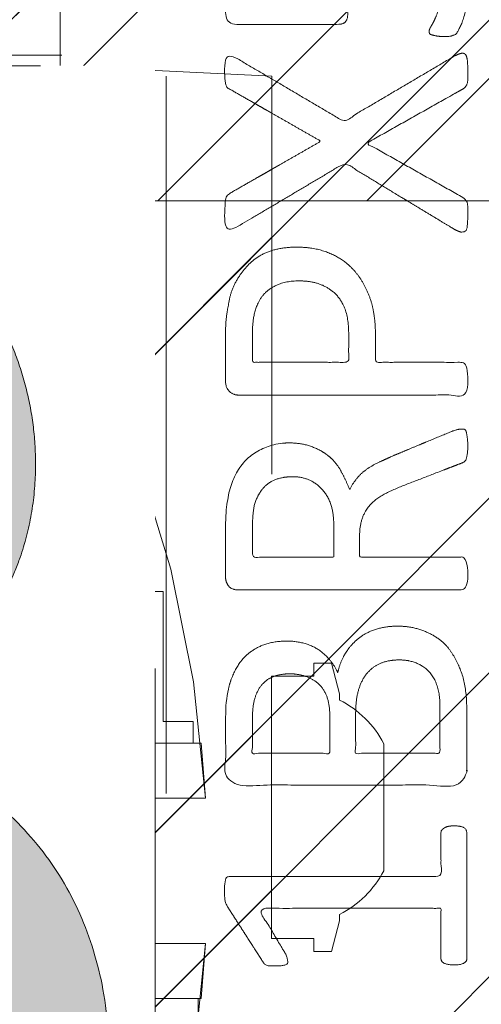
# Model space of a CAD drawing. Header units: inches. Extents: x -462 to -288, y -230 to 11.
# Tile 18 of 58: x -397.102 to -396.244, y 4.161 to 5.991. Entities that reach past the tile are written whole.
import ezdxf

# ---------------------------------------------------------------- set-up
doc = ezdxf.new("R2010")
doc.units = ezdxf.units.IN
doc.header["$LTSCALE"] = 32
doc.header["$MEASUREMENT"] = 0
doc.linetypes.add('Dash Style-1', pattern=[0.083328, 0.041656, -0.041672])
for name, color, linetype, lineweight in [('Black', 7, 'Continuous', 18), ('DashLine', 7, 'Dash Style-1', 13), ('DashLineFill', 7, 'Dash Style-1', 13), ('Drawing', 7, 'Continuous', 18), ('Metal-DeskStructure', 7, 'Continuous', 13), ('None', 7, 'Continuous', 18), ('SolidLine', 7, 'Continuous', 15), ('Wood_1-H', 7, 'Continuous', 13)]:
    doc.layers.add(name, color=color, linetype=linetype, lineweight=lineweight)
doc.layers.add('Electrical', color=1, linetype='Dash Style-1', lineweight=15, true_color=0xff0000)
doc.layers.add('Metal_Black', color=7, linetype='Continuous', lineweight=13, true_color=0x4c4c4c)
pattern_1 = [(45, (0, 0), (-1.61301565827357, 1.935715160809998), []), (45, (-1.0608, 1.0608), (-0.4723460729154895, 0.4167612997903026), [])]

# ---------------------------------------------------------------- blocks, each defined once
blk = doc.blocks.new('Group-16')
at = {"layer": 'Electrical', "linetype": 'Continuous', "lineweight": 5, "true_color": 0xdd0000}
h = blk.add_hatch(dxfattribs=at)
h.set_pattern_fill('ElectricalHatch', color=12, style=0, pattern_type=2)
h.set_pattern_definition([(45, (0, 0), (-0.3333333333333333, -0.7222222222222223), [])])
edge = h.paths.add_edge_path()
edge.add_arc((12.76771653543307, -16.00935039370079), 0.3125, 180, 270)
edge.add_line((12.76771653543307, -16.32185039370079), (131.2716535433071, -16.32185039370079))
edge.add_arc((131.2716535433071, -16.00935039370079), 0.3125, 270, 360)
edge.add_arc((131.2716535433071, -16.00935039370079), 0.3125, 0, 90)
edge.add_line((131.2716535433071, -15.69685039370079), (12.76771653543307, -15.69685039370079))
edge.add_arc((12.76771653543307, -16.00935039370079), 0.3125, 90, 180)
at = {"layer": 'Electrical', "flags": 128}
blk.add_lwpolyline([(12.45521653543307, -16.00935039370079, 0.414213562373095), (12.76771653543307, -16.32185039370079), (131.2716535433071, -16.32185039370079, 0.414213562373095), (131.5841535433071, -16.00935039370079, 0.414213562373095), (131.2716535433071, -15.69685039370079), (12.76771653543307, -15.69685039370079, 0.414213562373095)], format="xyb", close=True, dxfattribs=at)
blk = doc.blocks.new('Group-17')
at = {"layer": 'None'}
blk.add_blockref('Group-16', (0, 0), dxfattribs=at)
blk = doc.blocks.new('Group-18')
at = {"layer": 'None'}
blk.add_blockref('Group-17', (0, 0), dxfattribs=at)
blk = doc.blocks.new('SL Overhead (2D)')
at = {"layer": 'None'}
blk.add_blockref('Group-18', (0, 0), dxfattribs=at)
at = {"layer": 'Drawing', "color": 0, "flags": 1}
for tag in ['Tag', 'Catalog', 'Option1', 'Option2', 'Option3', 'Option4', 'Option5', 'Option6', 'Option7', 'Option8', 'Option9', 'Option10', 'Option11', 'Option12', 'Custom', 'FinishGroup', 'Discount', 'Item2', 'Item3', 'Item6', 'Item9', 'Item10', 'Item12', 'Item13', 'Item16', 'Item19', 'Item20', 'Item21', 'Item22', 'Item23', 'Item24', 'Item25', 'Item8', 'Item18', 'Item1', 'Item4', 'Item5', 'Item7', 'Item11', 'Item14', 'Item15', 'Item17']:
    blk.add_attdef(tag, (-60.52275906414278, -147.0264635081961), '', height=0.007086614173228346, dxfattribs=at)
blk = doc.blocks.new('Group-26')
at = {"layer": 'Metal_Black', "color": 7}
for points, knots in [([(2.541677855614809, 1.832778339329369), (2.576740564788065, 1.832778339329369), (2.633951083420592, 1.808786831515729), (2.672706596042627, 1.764494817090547), (2.693005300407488, 1.703595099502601), (2.693005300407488, 1.644539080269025), (2.685625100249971, 1.60763087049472), (2.678243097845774, 1.578102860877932), (2.669015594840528, 1.559647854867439), (2.66532459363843, 1.554111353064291), (2.659788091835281, 1.552265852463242), (2.654251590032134, 1.550420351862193), (2.644562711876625, 1.550420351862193), (2.633951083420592, 1.550420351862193), (2.624723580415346, 1.552265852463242), (2.617341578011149, 1.554111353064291), (2.615496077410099, 1.55780235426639), (2.615496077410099, 1.563338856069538), (2.624723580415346, 1.578102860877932), (2.633951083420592, 1.602094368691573), (2.643178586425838, 1.639002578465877), (2.643178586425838, 1.686985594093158), (2.632105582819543, 1.725741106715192), (2.608114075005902, 1.753421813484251), (2.573049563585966, 1.770031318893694), (2.525068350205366, 1.770031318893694), (2.493694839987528, 1.75711281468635), (2.471548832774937, 1.729432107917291), (2.460475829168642, 1.685140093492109), (2.460475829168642, 1.635311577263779), (2.46416683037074, 1.603939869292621), (2.46416683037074, 1.58179386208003), (2.454939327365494, 1.572566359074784), (2.351593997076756, 1.572566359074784), (2.248246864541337, 1.572566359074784), (2.237173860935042, 1.58363936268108), (2.237173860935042, 1.69344484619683), (2.237173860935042, 1.795868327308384), (2.24086486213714, 1.799559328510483), (2.246401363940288, 1.803250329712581), (2.257474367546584, 1.80509583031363), (2.275929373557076, 1.80509583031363), (2.288847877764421, 1.797713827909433), (2.288847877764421, 1.708208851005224), (2.288847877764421, 1.624240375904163), (2.35251674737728, 1.624240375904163), (2.41618561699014, 1.624240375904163), (2.414340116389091, 1.637157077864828), (2.412494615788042, 1.662994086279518), (2.412494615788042, 1.718359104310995), (2.430949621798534, 1.775567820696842), (2.46416683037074, 1.812477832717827), (2.51214984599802, 1.832778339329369), (2.541677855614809, 1.832778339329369)], [0, 0, 0, 0.01624772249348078, 0.03249544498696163, 0.04874316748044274, 0.06499088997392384, 0.0747395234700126, 0.08448815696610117, 0.09423679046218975, 0.1039854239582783, 0.1137340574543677, 0.1234826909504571, 0.1332313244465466, 0.1439548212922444, 0.1556531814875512, 0.1673515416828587, 0.179049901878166, 0.1907482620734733, 0.2141449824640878, 0.2375417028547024, 0.2609384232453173, 0.2843351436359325, 0.3043894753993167, 0.3244438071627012, 0.3444981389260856, 0.3645524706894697, 0.3817430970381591, 0.3989337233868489, 0.4161243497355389, 0.4333149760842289, 0.4451335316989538, 0.4569520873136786, 0.4653939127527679, 0.4738357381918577, 0.5329361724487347, 0.5413791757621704, 0.5498221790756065, 0.6251042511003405, 0.6279185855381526, 0.6307329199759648, 0.6335472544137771, 0.6363615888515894, 0.6429283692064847, 0.6494951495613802, 0.7490891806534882, 0.7490891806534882, 0.8246060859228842, 0.8246060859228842, 0.8400820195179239, 0.8555579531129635, 0.8916684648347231, 0.9277789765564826, 0.9638894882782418, 1, 1, 1]), ([(2.66347909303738, 1.514432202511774), (2.670861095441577, 1.518123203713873), (2.680088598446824, 1.519968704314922), (2.685625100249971, 1.514432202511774), (2.68746879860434, 1.49966819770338), (2.68746879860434, 1.479829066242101), (2.68746879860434, 1.464603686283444), (2.683779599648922, 1.457221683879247), (2.680088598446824, 1.453530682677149), (2.676397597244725, 1.451685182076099), (2.587814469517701, 1.40185756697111), (2.499231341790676, 1.35202995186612), (2.587814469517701, 1.30220233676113), (2.676397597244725, 1.25237472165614), (2.680088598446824, 1.25052922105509), (2.683779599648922, 1.244992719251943), (2.68746879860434, 1.239456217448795), (2.68746879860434, 1.224230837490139), (2.68746879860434, 1.204391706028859), (2.684702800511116, 1.185013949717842), (2.670861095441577, 1.187782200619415), (2.66347909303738, 1.191473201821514), (2.561054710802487, 1.253296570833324), (2.458630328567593, 1.315119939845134), (2.358975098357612, 1.256064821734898), (2.259319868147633, 1.197009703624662), (2.251937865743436, 1.193318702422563), (2.238096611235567, 1.190550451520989), (2.235328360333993, 1.209928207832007), (2.235328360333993, 1.233919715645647), (2.237173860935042, 1.246838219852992), (2.239019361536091, 1.254220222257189), (2.244555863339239, 1.257911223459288), (2.246401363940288, 1.259756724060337), (2.330370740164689, 1.307738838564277), (2.414340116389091, 1.355720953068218), (2.330370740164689, 1.403703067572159), (2.246401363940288, 1.451685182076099), (2.244555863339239, 1.453530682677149), (2.239019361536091, 1.455376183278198), (2.237173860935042, 1.462758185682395), (2.235328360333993, 1.473831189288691), (2.235328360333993, 1.495977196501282), (2.238096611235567, 1.515354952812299), (2.251937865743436, 1.512586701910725), (2.259319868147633, 1.508895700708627), (2.358052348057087, 1.450763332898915), (2.456784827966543, 1.392630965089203), (2.560131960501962, 1.453531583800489), (2.66347909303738, 1.514432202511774)], [0, 0, 0, 0.005796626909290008, 0.01159325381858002, 0.01738988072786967, 0.02318650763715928, 0.02777550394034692, 0.03115686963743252, 0.03453823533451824, 0.03791960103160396, 0.03791960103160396, 0.1211990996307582, 0.1211990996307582, 0.2044785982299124, 0.2044785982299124, 0.2078599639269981, 0.2112413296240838, 0.2146226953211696, 0.2192116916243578, 0.2250083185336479, 0.2366015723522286, 0.2423981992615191, 0.2423981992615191, 0.3264234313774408, 0.3264234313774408, 0.407781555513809, 0.407781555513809, 0.4135781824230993, 0.42517143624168, 0.4309680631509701, 0.4359366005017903, 0.4409051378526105, 0.4458736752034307, 0.450842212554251, 0.450842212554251, 0.6349525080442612, 0.6349525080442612, 0.8190628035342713, 0.8190628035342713, 0.8240313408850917, 0.8289998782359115, 0.8339684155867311, 0.8389369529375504, 0.8439054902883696, 0.8538425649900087, 0.8588111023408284, 0.8588111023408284, 0.9277858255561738, 0.9277858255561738, 1, 1, 1]), ([(2.368202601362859, 1.158958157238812), (2.403267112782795, 1.158958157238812), (2.456784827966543, 1.136812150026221), (2.493694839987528, 1.096211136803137), (2.51584084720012, 1.037156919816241), (2.51584084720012, 0.9697961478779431), (2.51584084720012, 0.9448818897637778), (2.596119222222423, 0.9448818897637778), (2.680088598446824, 0.9448818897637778), (2.683779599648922, 0.9411926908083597), (2.685625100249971, 0.9338106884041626), (2.68746879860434, 0.9227376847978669), (2.68746879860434, 0.9061281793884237), (2.685625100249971, 0.8950551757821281), (2.683779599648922, 0.887673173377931), (2.680088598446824, 0.8839821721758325), (2.469704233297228, 0.8839821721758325), (2.250092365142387, 0.8839821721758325), (2.237173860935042, 0.8987461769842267), (2.237173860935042, 0.955955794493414), (2.237173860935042, 1.018701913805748), (2.24086486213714, 1.044538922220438), (2.248246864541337, 1.081447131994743), (2.270392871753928, 1.118357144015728), (2.301766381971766, 1.146039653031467), (2.344211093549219, 1.158958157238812), (2.368202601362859, 1.158958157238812)], [0, 0, 0, 0.06626756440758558, 0.1325351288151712, 0.1988026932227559, 0.2650702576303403, 0.3039664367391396, 0.3039664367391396, 0.4292971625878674, 0.4350595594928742, 0.440821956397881, 0.4465843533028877, 0.4523467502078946, 0.4569566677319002, 0.4615665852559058, 0.4661765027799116, 0.4707864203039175, 0.7289384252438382, 0.7450731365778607, 0.7612078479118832, 0.8451067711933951, 0.8709223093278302, 0.8967378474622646, 0.9225533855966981, 0.9483689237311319, 0.974184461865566, 1, 1, 1]), ([(2.373739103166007, 1.096211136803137), (2.346056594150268, 1.096211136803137), (2.309148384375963, 1.075910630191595), (2.29253887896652, 1.046384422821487), (2.287002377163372, 1.01501091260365), (2.287002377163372, 0.9716416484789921), (2.287002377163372, 0.9448818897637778), (2.376507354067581, 0.9448818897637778), (2.46601233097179, 0.9448818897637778), (2.46601233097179, 0.9716416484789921), (2.46601233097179, 1.024238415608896), (2.453093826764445, 1.061146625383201), (2.427258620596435, 1.085138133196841), (2.394039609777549, 1.096211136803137), (2.373739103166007, 1.096211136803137)], [0, 0, 0, 0.05309765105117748, 0.1061953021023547, 0.159292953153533, 0.2123906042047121, 0.2979368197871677, 0.2979368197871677, 0.5840684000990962, 0.5840684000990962, 0.6696146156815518, 0.7522109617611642, 0.8348073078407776, 0.9174036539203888, 1, 1, 1]), ([(2.676397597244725, 0.820968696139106), (2.680088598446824, 0.820968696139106), (2.683779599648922, 0.8191231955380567), (2.685625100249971, 0.8117429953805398), (2.68746879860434, 0.7988244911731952), (2.68746879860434, 0.7803694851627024), (2.685625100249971, 0.7692964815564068), (2.683779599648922, 0.7619144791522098), (2.678243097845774, 0.7582234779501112), (2.672706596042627, 0.756377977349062), (2.620110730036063, 0.7360774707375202), (2.567514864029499, 0.7157769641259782), (2.549059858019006, 0.7083949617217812), (2.519531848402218, 0.6936327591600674), (2.497385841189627, 0.6714867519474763), (2.486312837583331, 0.6419587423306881), (2.486312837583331, 0.602280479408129), (2.486312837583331, 0.5829027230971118), (2.581355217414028, 0.5829027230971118), (2.680088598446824, 0.5829027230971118), (2.683779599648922, 0.5792135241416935), (2.685625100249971, 0.5718315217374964), (2.68746879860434, 0.5607585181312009), (2.68746879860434, 0.5441490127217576), (2.685625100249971, 0.5330760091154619), (2.683779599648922, 0.5256940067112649), (2.680088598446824, 0.5220030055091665), (2.468781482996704, 0.5220030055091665), (2.248246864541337, 0.5220030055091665), (2.237173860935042, 0.5367670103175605), (2.237173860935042, 0.5921311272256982), (2.237173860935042, 0.6567227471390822), (2.239019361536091, 0.6788687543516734), (2.24086486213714, 0.6880962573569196), (2.244555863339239, 0.713931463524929), (2.264856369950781, 0.7545324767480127), (2.294384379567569, 0.7803694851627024), (2.333138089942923, 0.7951334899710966), (2.377430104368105, 0.7951334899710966), (2.414340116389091, 0.7822149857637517), (2.442022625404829, 0.7600689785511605), (2.460475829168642, 0.7268499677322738), (2.467857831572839, 0.7083949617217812), (2.473394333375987, 0.7194679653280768), (2.488158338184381, 0.7379229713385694), (2.508458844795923, 0.7526869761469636), (2.536141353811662, 0.7656054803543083), (2.552750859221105, 0.7729874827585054), (2.601655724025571, 0.7932879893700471), (2.650560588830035, 0.8135884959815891), (2.66347909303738, 0.8191231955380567), (2.674552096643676, 0.820968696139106), (2.676397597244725, 0.820968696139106)], [0, 0, 0, 0.004017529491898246, 0.008035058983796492, 0.01205258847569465, 0.01607011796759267, 0.02008764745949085, 0.02410517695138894, 0.02812270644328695, 0.03214023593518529, 0.03214023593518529, 0.07095094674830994, 0.07095094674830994, 0.08463415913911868, 0.09831737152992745, 0.1120005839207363, 0.1256837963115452, 0.1387450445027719, 0.1387450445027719, 0.2028067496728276, 0.2052946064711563, 0.207782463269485, 0.2102703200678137, 0.2127581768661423, 0.2147484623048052, 0.216738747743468, 0.2187290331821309, 0.2207193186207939, 0.3326714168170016, 0.3396374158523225, 0.3466034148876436, 0.391881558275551, 0.4075550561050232, 0.4232285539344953, 0.4232285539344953, 0.4666960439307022, 0.5101635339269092, 0.5536310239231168, 0.597098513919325, 0.6405660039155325, 0.6840334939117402, 0.7275009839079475, 0.7709684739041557, 0.7709684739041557, 0.7980418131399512, 0.8251151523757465, 0.8521884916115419, 0.8792618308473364, 0.8792618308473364, 0.9581324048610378, 0.9581324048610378, 0.9790662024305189, 1, 1, 1]), ([(2.362666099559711, 0.7323864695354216), (2.334983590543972, 0.7323864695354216), (2.299920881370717, 0.7083949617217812), (2.290693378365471, 0.6807142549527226), (2.288847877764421, 0.6714867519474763), (2.287002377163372, 0.6493407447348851), (2.287002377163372, 0.6078169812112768), (2.287002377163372, 0.5829027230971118), (2.362667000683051, 0.5829027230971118), (2.438331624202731, 0.5829027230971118), (2.438331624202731, 0.6115079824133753), (2.438331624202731, 0.6641047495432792), (2.427258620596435, 0.6973237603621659), (2.405112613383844, 0.721313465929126), (2.377430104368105, 0.7323864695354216), (2.362666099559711, 0.7323864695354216)], [0, 0, 0, 0.1425152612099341, 0.2850305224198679, 0.2850305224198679, 0.3309930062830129, 0.3769554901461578, 0.4458992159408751, 0.4458992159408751, 0.655281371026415, 0.655281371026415, 0.7344389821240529, 0.8008292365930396, 0.8672194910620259, 0.9336097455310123, 1, 1, 1]), ([(2.556441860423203, 0.4546474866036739), (2.578586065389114, 0.4546474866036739), (2.61365057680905, 0.4435762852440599), (2.643178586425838, 0.4251212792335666), (2.66347909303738, 0.3974387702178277), (2.685625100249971, 0.3476111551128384), (2.685625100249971, 0.2405739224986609), (2.685625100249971, 0.1741368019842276), (2.674552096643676, 0.1593727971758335), (2.461399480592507, 0.1593727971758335), (2.248246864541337, 0.1593727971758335), (2.237173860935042, 0.1741368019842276), (2.237173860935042, 0.2322691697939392), (2.237173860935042, 0.3236205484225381), (2.253783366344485, 0.3752927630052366), (2.281465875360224, 0.4085117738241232), (2.323912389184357, 0.4269667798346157), (2.36635710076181, 0.4269667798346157), (2.395885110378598, 0.4195847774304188), (2.419876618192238, 0.4048207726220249), (2.44017712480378, 0.3808292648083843), (2.445713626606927, 0.3679107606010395), (2.449404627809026, 0.3863657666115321), (2.467857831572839, 0.4177392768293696), (2.495540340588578, 0.4417307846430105), (2.534295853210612, 0.4546474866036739), (2.556441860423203, 0.4546474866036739)], [0, 0, 0, 0.03145524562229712, 0.06291049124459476, 0.09436573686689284, 0.1258209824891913, 0.1887314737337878, 0.2661585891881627, 0.2758371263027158, 0.2855156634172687, 0.4355309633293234, 0.4452095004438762, 0.4548880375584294, 0.5214267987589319, 0.5746587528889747, 0.6278907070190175, 0.6811226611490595, 0.7343546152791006, 0.7627468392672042, 0.7911390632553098, 0.8195312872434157, 0.8479235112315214, 0.8479235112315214, 0.8859426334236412, 0.9239617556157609, 0.9619808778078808, 1, 1, 1]), ([(2.560132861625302, 0.3919022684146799), (2.53983235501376, 0.3919022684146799), (2.510304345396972, 0.3789837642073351), (2.49000383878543, 0.3549922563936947), (2.478930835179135, 0.3180840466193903), (2.478930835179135, 0.2544142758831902), (2.478930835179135, 0.2184270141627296), (2.557363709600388, 0.2184270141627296), (2.635796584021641, 0.2184270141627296), (2.635796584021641, 0.2617962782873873), (2.635796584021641, 0.3457656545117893), (2.608114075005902, 0.3789837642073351), (2.578586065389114, 0.3919022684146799), (2.560132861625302, 0.3919022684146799)], [0, 0, 0, 0.07915587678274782, 0.1583117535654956, 0.2374676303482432, 0.3166235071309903, 0.4195261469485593, 0.4195261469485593, 0.6437985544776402, 0.6437985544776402, 0.7678094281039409, 0.883904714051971, 0.9419523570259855, 1, 1, 1]), ([(2.357129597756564, 0.3660652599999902), (2.34052009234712, 0.3660652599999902), (2.31468488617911, 0.3568377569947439), (2.296229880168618, 0.336537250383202), (2.287002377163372, 0.3051655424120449), (2.287002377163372, 0.2498005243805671), (2.287002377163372, 0.2184270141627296), (2.358975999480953, 0.2184270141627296), (2.430949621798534, 0.2184270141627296), (2.430949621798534, 0.252568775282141), (2.430949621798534, 0.3088565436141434), (2.419876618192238, 0.3383827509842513), (2.399576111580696, 0.3568377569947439), (2.371893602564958, 0.3660652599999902), (2.357129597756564, 0.3660652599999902)], [0, 0, 0, 0.074498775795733, 0.1489975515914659, 0.2234963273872, 0.2979951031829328, 0.3954165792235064, 0.3954165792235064, 0.6189101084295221, 0.6189101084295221, 0.7249275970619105, 0.7936956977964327, 0.8624637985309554, 0.931231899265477, 1, 1, 1]), ([(2.661633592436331, 0.08353965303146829), (2.669015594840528, 0.08353965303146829), (2.682856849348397, 0.08077140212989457), (2.685625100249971, 0.07246664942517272), (2.685625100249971, -0.04656633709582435), (2.685625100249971, -0.1655993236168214), (2.683779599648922, -0.16929032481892), (2.678243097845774, -0.1729813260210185), (2.669015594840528, -0.1748268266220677), (2.656097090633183, -0.1748268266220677), (2.646869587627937, -0.1729813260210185), (2.641333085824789, -0.1711358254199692), (2.637642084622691, -0.1655993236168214), (2.637642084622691, -0.1166944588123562), (2.637642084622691, -0.06963509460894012), (2.467858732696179, -0.06963509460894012), (2.298075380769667, -0.06963509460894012), (2.323911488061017, -0.1130034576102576), (2.349747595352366, -0.1563718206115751), (2.351593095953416, -0.1619083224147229), (2.353438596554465, -0.1711358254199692), (2.349747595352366, -0.1748268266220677), (2.338674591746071, -0.176672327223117), (2.326219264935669, -0.176672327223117), (2.31653038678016, -0.176672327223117), (2.310993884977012, -0.1748268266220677), (2.307302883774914, -0.1711358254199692), (2.305457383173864, -0.1674448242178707), (2.272238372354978, -0.1157717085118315), (2.239019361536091, -0.06409859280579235), (2.237173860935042, -0.06225309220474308), (2.237173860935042, -0.05856209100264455), (2.235328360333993, -0.05302558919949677), (2.235328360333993, -0.03595470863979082), (2.235328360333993, -0.01796107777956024), (2.239019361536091, -0.01242457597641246), (2.242710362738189, -0.0105790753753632), (2.441098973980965, -0.0105790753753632), (2.637642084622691, -0.0105790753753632), (2.637642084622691, 0.03002103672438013), (2.637642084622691, 0.07431215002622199), (2.641333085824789, 0.07800315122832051), (2.646869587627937, 0.08169415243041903), (2.656097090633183, 0.08353965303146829), (2.661633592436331, 0.08353965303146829)], [0, 0, 0, 0.00261032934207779, 0.007830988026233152, 0.01044131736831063, 0.1761946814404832, 0.1788050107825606, 0.1814153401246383, 0.1840256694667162, 0.1866359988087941, 0.1885937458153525, 0.1905514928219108, 0.1925092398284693, 0.1944669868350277, 0.2443885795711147, 0.2443885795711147, 0.4244984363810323, 0.4244984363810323, 0.478049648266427, 0.478049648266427, 0.4842405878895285, 0.49043152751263, 0.4966224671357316, 0.5028134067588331, 0.5070707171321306, 0.5109409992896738, 0.5148112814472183, 0.5186815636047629, 0.5186815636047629, 0.5762947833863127, 0.5762947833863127, 0.5787425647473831, 0.5811903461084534, 0.5836381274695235, 0.5902471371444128, 0.5931844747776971, 0.5961218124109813, 0.5990591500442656, 0.9118813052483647, 0.9118813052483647, 0.9765012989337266, 0.9823759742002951, 0.9882506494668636, 0.9941253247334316, 1, 1, 1])]:
    blk.add_open_spline(points, degree=2, knots=knots, dxfattribs=at)
blk = doc.blocks.new('1BRPX5-Util_Bkt_Sm-F (2D)')
at = {"layer": 'DashLineFill', "linetype": 'Continuous', "lineweight": 13}
h = blk.add_hatch(dxfattribs=at)
h.set_pattern_fill('Steel', color=253, style=0, pattern_type=2)
h.set_pattern_definition(pattern_1)
edge = h.paths.add_edge_path()
edge.add_line((-4.468503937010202, 4.413385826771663), (-3.12992125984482, 4.413385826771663))
edge.add_line((-3.12992125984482, 4.413385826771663), (-3.12992125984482, -1.854330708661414))
edge.add_line((-3.12992125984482, -1.854330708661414), (-4.468503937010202, -1.854330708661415))
edge.add_line((-4.468503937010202, -1.854330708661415), (-4.468503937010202, -1.988188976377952))
edge.add_line((-4.468503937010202, -1.988188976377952), (-2.421259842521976, -1.988188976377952))
edge.add_line((-2.421259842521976, -1.988188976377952), (-2.421259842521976, -2.366141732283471))
edge.add_arc((-2.303149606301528, -2.366141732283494), 0.1181102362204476, 179.9999999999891, 270.000000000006)
edge.add_line((-2.303149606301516, -2.484251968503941), (2.303149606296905, -2.484251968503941))
edge.add_arc((2.303149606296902, -2.366141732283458), 0.1181102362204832, 270.0000000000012, 359.9999999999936)
edge.add_line((2.421259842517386, -2.366141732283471), (2.421259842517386, -1.988188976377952))
edge.add_line((2.421259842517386, -1.988188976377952), (4.468503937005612, -1.988188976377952))
edge.add_line((4.468503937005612, -1.988188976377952), (4.468503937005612, -1.854330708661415))
edge.add_line((4.468503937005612, -1.854330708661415), (3.12992125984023, -1.854330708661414))
edge.add_line((3.12992125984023, -1.854330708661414), (3.12992125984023, 4.413385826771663))
edge.add_line((3.12992125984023, 4.413385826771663), (4.468503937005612, 4.413385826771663))
edge.add_line((4.468503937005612, 4.413385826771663), (4.468503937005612, 4.547244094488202))
edge.add_line((4.468503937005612, 4.547244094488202), (2.421259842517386, 4.547244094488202))
edge.add_line((2.421259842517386, 4.547244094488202), (2.421259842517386, 4.925196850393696))
edge.add_arc((2.303149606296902, 4.925196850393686), 0.1181102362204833, 5.365542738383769e-12, 89.99999999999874)
edge.add_line((2.303149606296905, 5.043307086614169), (-2.303149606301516, 5.043307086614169))
edge.add_arc((-2.303149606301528, 4.92519685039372), 0.1181102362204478, 89.99999999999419, 180.0000000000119)
edge.add_line((-2.421259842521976, 4.925196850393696), (-2.421259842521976, 4.547244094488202))
edge.add_line((-2.421259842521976, 4.547244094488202), (-4.468503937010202, 4.547244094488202))
edge.add_line((-4.468503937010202, 4.547244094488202), (-4.468503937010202, 4.413385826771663))
at = {"layer": 'Metal_Black', "color": 7}
blk.add_blockref('Group-26', (0, 0), dxfattribs=at)
blk = doc.blocks.new('Slate-LegBrace (2D)')
at = {"layer": 'DashLineFill', "linetype": 'Continuous', "lineweight": 13}
h = blk.add_hatch(dxfattribs=at)
h.set_pattern_fill('Steel', color=253, style=0, pattern_type=2)
h.set_pattern_definition(pattern_1)
edge = h.paths.add_edge_path()
edge.add_line((-2.199587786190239, 0.1351515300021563), (-1.374775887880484, 0.1351515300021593))
edge.add_arc((3.636636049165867e-15, 0.01355418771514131), 1.380142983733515, 5.054592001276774, 174.9454079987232, ccw=False)
edge.add_line((1.374775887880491, 0.1351515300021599), (2.199718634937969, 0.1351515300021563))
edge.add_arc((6.542437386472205e-05, 0.01705725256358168), 2.202821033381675, 3.07312710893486, 176.9268728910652)
h = blk.add_hatch(dxfattribs=at)
h.set_pattern_fill('Steel', color=253, style=0, pattern_type=2)
h.set_pattern_definition(pattern_1)
edge = h.paths.add_edge_path()
edge.add_line((-2.191696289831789, 0.2375138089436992), (-1.463739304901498, 0.2375137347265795))
edge.add_arc((6.542437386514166e-05, 0.017041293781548), 1.480314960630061, 8.565281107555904, 171.4347188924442, ccw=False)
edge.add_line((1.463870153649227, 0.2375137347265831), (2.191827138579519, 0.2375138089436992))
edge.add_line((2.191827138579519, 0.2375138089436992), (2.19971863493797, 0.1351515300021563))
edge.add_line((2.19971863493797, 0.1351515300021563), (1.374775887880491, 0.1351515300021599))
edge.add_arc((3.356894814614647e-15, 0.01355418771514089), 1.380142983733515, 5.054592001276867, 174.9454079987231)
edge.add_line((-1.374775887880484, 0.1351515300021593), (-2.19958778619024, 0.1351515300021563))
edge.add_line((-2.19958778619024, 0.1351515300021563), (-2.191696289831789, 0.2375138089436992))
h = blk.add_hatch(dxfattribs=at)
h.set_pattern_fill('Steel', color=253, style=0, pattern_type=2)
h.set_pattern_definition(pattern_1)
h.paths.add_polyline_path([(1.477721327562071, -0.2676096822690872), (1.477721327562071, -0.2375137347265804), (1.672015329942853, -0.2375137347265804), (1.672015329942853, -0.02575645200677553), (1.675765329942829, -0.02575645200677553), (1.675765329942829, 0.7034311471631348), (1.734820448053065, 0.762486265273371), (1.929210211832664, 0.762486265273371), (1.988265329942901, 0.7034311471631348), (1.988265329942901, -0.02575645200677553), (1.992015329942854, -0.02575645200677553), (1.992015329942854, -0.2375137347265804), (2.186309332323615, -0.2375137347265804), (2.186309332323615, -0.2676096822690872)])
h = blk.add_hatch(dxfattribs=at)
h.set_pattern_fill('Steel', color=253, style=0, pattern_type=2)
h.set_pattern_definition(pattern_1)
h.paths.add_polyline_path([(1.486912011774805, 0.237513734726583), (1.486912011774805, 0.2775137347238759), (1.542840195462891, 0.277513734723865), (1.542840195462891, 0.5187637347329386), (2.12119046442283, 0.5187637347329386), (2.12119046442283, 0.2775137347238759), (2.177118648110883, 0.2775137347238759), (2.177118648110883, 0.237513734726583)])
h = blk.add_hatch(dxfattribs=at)
h.set_pattern_fill('Steel', color=253, style=0, pattern_type=2)
h.set_pattern_definition(pattern_1)
edge = h.paths.add_edge_path()
edge.add_line((-2.199587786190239, -0.1351515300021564), (-1.374775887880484, -0.1351515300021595))
edge.add_arc((3.636636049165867e-15, -0.01355418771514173), 1.380142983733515, 185.0545920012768, 354.9454079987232)
edge.add_line((1.374775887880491, -0.13515153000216), (2.199718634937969, -0.1351515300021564))
edge.add_arc((6.54243738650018e-05, -0.01705725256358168), 2.202821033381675, 183.0731271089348, 356.92687289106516, ccw=False)
h = blk.add_hatch(dxfattribs=at)
h.set_pattern_fill('Steel', color=253, style=0, pattern_type=2)
h.set_pattern_definition(pattern_1)
edge = h.paths.add_edge_path()
edge.add_line((2.191696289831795, -0.2375138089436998), (1.463739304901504, -0.2375137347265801))
edge.add_arc((-6.542437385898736e-05, -0.01704129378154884), 1.480314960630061, 188.5652811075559, 351.4347188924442, ccw=False)
edge.add_line((-1.463870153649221, -0.2375137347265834), (-2.191827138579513, -0.2375138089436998))
edge.add_line((-2.191827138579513, -0.2375138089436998), (-2.199718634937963, -0.1351515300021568))
edge.add_line((-2.199718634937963, -0.1351515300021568), (-1.374775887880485, -0.1351515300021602))
edge.add_arc((2.937282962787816e-15, -0.01355418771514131), 1.380142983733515, 185.0545920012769, 354.9454079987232)
edge.add_line((1.37477588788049, -0.1351515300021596), (2.199587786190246, -0.1351515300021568))
edge.add_line((2.199587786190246, -0.1351515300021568), (2.191696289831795, -0.2375138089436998))
at = {"layer": 'DashLineFill', "flags": 128}
for points in [[(-2.199587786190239, 0.1351515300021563), (-1.374775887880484, 0.1351515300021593, -0.9154551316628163), (1.374775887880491, 0.1351515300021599), (2.199718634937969, 0.1351515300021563, 0.9477524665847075)], [(-2.191696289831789, 0.2375138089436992), (-1.463739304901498, 0.2375137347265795, -0.8606629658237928), (1.463870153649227, 0.2375137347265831), (2.191827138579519, 0.2375138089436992), (2.19971863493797, 0.1351515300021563), (1.374775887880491, 0.1351515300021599, 0.9154551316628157), (-1.374775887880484, 0.1351515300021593), (-2.19958778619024, 0.1351515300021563)], [(2.191696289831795, -0.2375138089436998), (1.463739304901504, -0.2375137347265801, -0.860662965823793), (-1.463870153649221, -0.2375137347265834), (-2.191827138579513, -0.2375138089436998), (-2.199718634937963, -0.1351515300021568), (-1.374775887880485, -0.1351515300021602, 0.9154551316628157), (1.37477588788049, -0.1351515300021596), (2.199587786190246, -0.1351515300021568)], [(-2.199587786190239, -0.1351515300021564), (-1.374775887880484, -0.1351515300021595, 0.9154551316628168), (1.374775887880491, -0.13515153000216), (2.199718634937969, -0.1351515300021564, -0.9477524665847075)]]:
    blk.add_lwpolyline(points, format="xyb", close=True, dxfattribs=at)
for points in [[(1.477721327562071, -0.2676096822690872), (1.477721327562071, -0.2375137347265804), (1.672015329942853, -0.2375137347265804), (1.672015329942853, -0.02575645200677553), (1.675765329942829, -0.02575645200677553), (1.675765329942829, 0.7034311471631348), (1.734820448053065, 0.762486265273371), (1.929210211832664, 0.762486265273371), (1.988265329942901, 0.7034311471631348), (1.988265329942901, -0.02575645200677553), (1.992015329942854, -0.02575645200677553), (1.992015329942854, -0.2375137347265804), (2.186309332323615, -0.2375137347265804), (2.186309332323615, -0.2676096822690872)], [(1.486912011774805, 0.237513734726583), (1.486912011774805, 0.2775137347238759), (1.542840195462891, 0.277513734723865), (1.542840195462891, 0.5187637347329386), (2.12119046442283, 0.5187637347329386), (2.12119046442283, 0.2775137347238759), (2.177118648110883, 0.2775137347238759), (2.177118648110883, 0.237513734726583)]]:
    blk.add_lwpolyline(points, close=True, dxfattribs=at)
blk = doc.blocks.new('Group-27')
at = {"layer": 'Wood_1-H', "color": 7}
for name, p in [('1BRPX5-Util_Bkt_Sm-F (2D)', (9.015748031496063, -5.314960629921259)), ('Slate-LegBrace (2D)', (9.015748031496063, -5.31496062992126))]:
    blk.add_blockref(name, p, dxfattribs=at)
blk = doc.blocks.new('Group-28')
at = {"layer": 'None'}
blk.add_blockref('Group-27', (0, 0), dxfattribs=at)
blk = doc.blocks.new('SL Utility Cabinet (2D)')
at = {"layer": 'None'}
blk.add_blockref('Group-28', (0, 0), dxfattribs=at)
at = {"layer": 'Drawing', "color": 0, "flags": 1}
for tag in ['Tag', 'Catalog', 'Option1', 'Option2', 'Option3', 'Option4', 'Option5', 'Option6', 'Option7', 'Option8', 'Option9', 'Option10', 'Option11', 'Option12', 'Custom', 'FinishGroup', 'Discount', 'Item2', 'Item3', 'Item6', 'Item9', 'Item10', 'Item12', 'Item13', 'Item16', 'Item19', 'Item20', 'Item21', 'Item22', 'Item23', 'Item24', 'Item25', 'Item8', 'Item18', 'Item1', 'Item4', 'Item5', 'Item7', 'Item11', 'Item14', 'Item15', 'Item17']:
    blk.add_attdef(tag, (-48.51291654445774, 7.46335022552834), '', height=0.007086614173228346, dxfattribs=at)
blk = doc.blocks.new('Group-41')
at = {"layer": 'DashLineFill', "linetype": 'Continuous', "lineweight": 13}
h = blk.add_hatch(dxfattribs=at)
h.set_pattern_fill('Steel', color=253, style=0, pattern_type=2)
h.set_pattern_definition(pattern_1)
h.paths.add_polyline_path([(-2.066929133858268, 1.397637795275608), (2.066929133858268, 1.397637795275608), (2.066929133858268, 0.1377952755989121), (2.106299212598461, 0.1377952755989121), (2.106299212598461, -0.1377952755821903), (2.066929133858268, -0.1377952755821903), (2.066929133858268, -5.275590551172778), (2.106299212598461, -5.275590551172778), (2.106299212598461, -5.55118110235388), (2.066929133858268, -5.55118110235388), (2.066929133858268, -5.82677165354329), (-2.066929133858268, -5.82677165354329), (-2.066929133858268, -5.55118110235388), (-2.106299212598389, -5.55118110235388), (-2.106299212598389, -5.275590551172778), (-2.066929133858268, -5.275590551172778), (-2.066929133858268, -0.1377952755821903), (-2.106299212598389, -0.1377952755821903), (-2.106299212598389, 0.1377952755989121), (-2.066929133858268, 0.1377952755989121)])
at = {"layer": 'DashLineFill', "flags": 128}
blk.add_lwpolyline([(-2.066929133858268, 1.397637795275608), (2.066929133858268, 1.397637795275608), (2.066929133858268, 0.1377952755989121), (2.106299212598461, 0.1377952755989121), (2.106299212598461, -0.1377952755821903), (2.066929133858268, -0.1377952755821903), (2.066929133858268, -5.275590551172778), (2.106299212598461, -5.275590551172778), (2.106299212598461, -5.55118110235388), (2.066929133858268, -5.55118110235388), (2.066929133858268, -5.82677165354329), (-2.066929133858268, -5.82677165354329), (-2.066929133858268, -5.55118110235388), (-2.106299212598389, -5.55118110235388), (-2.106299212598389, -5.275590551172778), (-2.066929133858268, -5.275590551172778), (-2.066929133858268, -0.1377952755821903), (-2.106299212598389, -0.1377952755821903), (-2.106299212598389, 0.1377952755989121), (-2.066929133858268, 0.1377952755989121)], close=True, dxfattribs=at)
blk = doc.blocks.new('TL14_upper_leg (2D)')
at = {"layer": 'SolidLine', "flags": 128}
blk.add_lwpolyline([(2.322834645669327, 0.2436987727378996), (2.401574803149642, 0.2436987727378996), (2.401574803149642, 0.2677219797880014), (2.434055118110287, 0.2677219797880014), (2.4493110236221, 0.2107861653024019), (2.4493110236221, 0.1992105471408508, -0.1579749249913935), (2.531479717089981, 0.1180761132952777), (2.531479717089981, -0.1180652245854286, -0.1560270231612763), (2.4493110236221, -0.1991401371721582), (2.4493110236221, -0.2107752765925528), (2.434055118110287, -0.2677110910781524), (2.401574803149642, -0.2677110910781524), (2.401574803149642, -0.2436878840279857), (2.322834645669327, -0.2436878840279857)], format="xyb", close=True, dxfattribs=at)
at = {"layer": 'DashLine', "color": 7}
blk.add_blockref('Group-41', (0, 0), dxfattribs=at)
blk = doc.blocks.new('1BRPT9-Bracket (2D)')
at = {"layer": 'DashLineFill', "linetype": 'Continuous', "lineweight": 13}
h = blk.add_hatch(dxfattribs=at)
h.set_pattern_fill('Steel', color=253, style=0, pattern_type=2)
h.set_pattern_definition(pattern_1)
edge = h.paths.add_edge_path()
edge.add_arc((1.677931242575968, -8.488188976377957), 0.2519685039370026, 269.999999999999, 360.0000000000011)
edge.add_line((1.929899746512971, -8.488188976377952), (1.929899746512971, -7.480314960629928))
edge.add_line((1.929899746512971, -7.480314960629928), (2.323600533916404, -7.480314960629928))
edge.add_line((2.323600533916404, -7.480314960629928), (2.323600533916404, 7.461135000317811))
edge.add_line((2.323600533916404, 7.461135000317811), (1.929899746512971, 7.480314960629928))
edge.add_line((1.929899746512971, 7.480314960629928), (1.929899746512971, 8.488188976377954))
edge.add_arc((1.677931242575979, 8.488188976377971), 0.2519685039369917, 359.999999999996, 450.0000000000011)
edge.add_line((1.677931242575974, 8.740157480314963), (-2.32206875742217, 8.740157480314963))
edge.add_line((-2.32206875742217, 8.740157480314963), (-2.32206875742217, -8.74015748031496))
edge.add_line((-2.32206875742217, -8.74015748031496), (1.677931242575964, -8.74015748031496))
at = {"layer": 'DashLineFill'}
blk.add_line((2.126750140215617, 7.461135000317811), (2.126750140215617, -7.480314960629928), dxfattribs=at)
at = {"layer": 'DashLineFill', "flags": 128}
blk.add_lwpolyline([(1.677931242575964, -8.74015748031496, 0.4142135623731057), (1.929899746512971, -8.488188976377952), (1.929899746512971, -7.480314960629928), (2.323600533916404, -7.480314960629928), (2.323600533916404, 7.461135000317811), (1.929899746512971, 7.480314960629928), (1.929899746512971, 8.488188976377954, 0.4142135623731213), (1.677931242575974, 8.740157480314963), (-2.32206875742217, 8.740157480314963), (-2.32206875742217, -8.74015748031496)], format="xyb", close=True, dxfattribs=at)
blk = doc.blocks.new('Group-63')
at = {"layer": 'Metal-DeskStructure', "linetype": 'Continuous', "lineweight": 0, "true_color": 0xff0000}
blk.add_hatch(color=1, dxfattribs=at).paths.add_polyline_path([(0.3681247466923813, -0.5856299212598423), (0.7126129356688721, -0.5167322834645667), (0.7261117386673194, -0.5785483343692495), (0.7413094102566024, -0.6358900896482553), (0.7582059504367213, -0.6887575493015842), (0.7768013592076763, -0.737150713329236), (0.7970956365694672, -0.7810695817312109), (0.8190887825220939, -0.8205141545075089), (0.8427807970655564, -0.8554844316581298), (0.868171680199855, -0.8859804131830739), (0.8960520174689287, -0.9124730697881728), (0.9272123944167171, -0.9354333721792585), (0.9616528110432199, -0.954861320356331), (0.9993732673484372, -0.9707569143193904), (1.040373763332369, -0.9831201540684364), (1.084654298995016, -0.9919510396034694), (1.132214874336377, -0.9972495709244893), (1.183055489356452, -0.9990157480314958), (1.241793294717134, -0.9966944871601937), (1.296897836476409, -0.9897307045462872), (1.348369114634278, -0.9781244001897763), (1.39620712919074, -0.9618755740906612), (1.440411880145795, -0.9409842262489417), (1.480983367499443, -0.9154503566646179), (1.517921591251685, -0.8852739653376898), (1.551226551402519, -0.8504550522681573), (1.580746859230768, -0.8122047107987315), (1.60633112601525, -0.7717340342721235), (1.627979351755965, -0.7290430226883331), (1.645691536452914, -0.6841316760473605), (1.659467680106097, -0.6369999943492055), (1.669307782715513, -0.5876479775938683), (1.675211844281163, -0.5360756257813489), (1.677179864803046, -0.4822829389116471), (1.675110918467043, -0.4309545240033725), (1.668904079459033, -0.38193054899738), (1.658559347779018, -0.3352110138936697), (1.644076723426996, -0.2907959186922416), (1.625456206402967, -0.2486852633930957), (1.602697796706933, -0.208879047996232), (1.575801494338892, -0.1713772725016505), (1.544767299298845, -0.1361799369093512), (1.510537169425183, -0.1042626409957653), (1.474053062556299, -0.07660098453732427), (1.435314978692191, -0.05319496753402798), (1.39432291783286, -0.03404458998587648), (1.351076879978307, -0.01914985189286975), (1.30557686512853, -0.008510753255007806), (1.257822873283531, -0.002127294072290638), (1.207814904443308, 5.256552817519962e-07), (1.186183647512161, -0.0005377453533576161), (1.163273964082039, -0.00215255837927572), (1.139085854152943, -0.004843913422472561), (1.113619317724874, -0.008611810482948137), (1.086874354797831, -0.01345624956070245), (1.058850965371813, -0.0193772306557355), (1.029549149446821, -0.02637475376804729), (0.9989689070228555, -0.0344488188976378), (1.032341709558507, 0.2411417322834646), (1.039423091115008, 0.2403850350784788), (1.046134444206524, 0.2397292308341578), (1.052475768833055, 0.2391743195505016), (1.058447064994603, 0.2387203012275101), (1.064048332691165, 0.2383671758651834), (1.069279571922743, 0.2381149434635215), (1.074140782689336, 0.2379636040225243), (1.078631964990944, 0.2379131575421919), (1.122231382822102, 0.2394186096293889), (1.164754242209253, 0.2439349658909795), (1.206200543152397, 0.251462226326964), (1.246570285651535, 0.2620003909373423), (1.285863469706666, 0.2755494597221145), (1.32408009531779, 0.2921094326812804), (1.361220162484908, 0.3116803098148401), (1.397283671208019, 0.3342620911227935), (1.430588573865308, 0.3599725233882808), (1.459452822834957, 0.3889293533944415), (1.483876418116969, 0.4211325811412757), (1.503859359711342, 0.4565822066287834), (1.519401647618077, 0.4952782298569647), (1.530503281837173, 0.5372206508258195), (1.537164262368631, 0.5824094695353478), (1.53938458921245, 0.6308446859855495), (1.537668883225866, 0.669818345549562), (1.532521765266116, 0.7070762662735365), (1.523943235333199, 0.7426184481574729), (1.511933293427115, 0.7764448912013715), (1.496491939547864, 0.808555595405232), (1.477619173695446, 0.8389505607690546), (1.455314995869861, 0.8676297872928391), (1.42957940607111, 0.8945932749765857), (1.401135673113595, 0.9190672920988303), (1.370707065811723, 0.9402781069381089), (1.338293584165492, 0.9582257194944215), (1.303895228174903, 0.9729101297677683), (1.267511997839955, 0.9843313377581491), (1.22914389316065, 0.992489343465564), (1.188790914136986, 0.9973841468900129), (1.146453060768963, 0.9990157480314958), (1.1042920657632, 0.9974009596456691), (1.063930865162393, 0.9925565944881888), (1.025369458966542, 0.9844826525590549), (0.9886078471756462, 0.9731791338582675), (0.9536460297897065, 0.9586460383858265), (0.9204840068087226, 0.9408833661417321), (0.8891217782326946, 0.919891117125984), (0.8595593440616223, 0.8956692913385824), (0.8321835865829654, 0.8682178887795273), (0.8073813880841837, 0.8375369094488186), (0.7851527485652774, 0.8036263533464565), (0.765497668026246, 0.7664862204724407), (0.7484161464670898, 0.7261165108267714), (0.7339081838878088, 0.6825172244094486), (0.7219737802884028, 0.6356883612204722), (0.7126129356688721, 0.5856299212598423), (0.3681247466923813, 0.6545275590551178), (0.3846849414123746, 0.7262006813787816), (0.4058371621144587, 0.7937358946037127), (0.4315814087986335, 0.8571331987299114), (0.4619176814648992, 0.9163925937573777), (0.4968459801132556, 0.9715140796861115), (0.5363663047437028, 1.022497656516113), (0.5804786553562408, 1.069343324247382), (0.6291830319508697, 1.112051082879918), (0.6817393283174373, 1.15014996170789), (0.7374074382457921, 1.183168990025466), (0.7961873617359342, 1.211108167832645), (0.8580790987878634, 1.233967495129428), (0.9230826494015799, 1.251746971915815), (0.9911980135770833, 1.264446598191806), (1.062425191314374, 1.2720663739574), (1.136764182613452, 1.274606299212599), (1.188462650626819, 1.273260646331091), (1.239135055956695, 1.26922368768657), (1.288781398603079, 1.262495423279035), (1.337401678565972, 1.253075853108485), (1.384995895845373, 1.240964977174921), (1.431564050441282, 1.226162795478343), (1.4771061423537, 1.208669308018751), (1.521622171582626, 1.188484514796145), (1.564329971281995, 1.165970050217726), (1.604447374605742, 1.141487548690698), (1.641974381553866, 1.115037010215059), (1.676910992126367, 1.08661843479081), (1.709257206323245, 1.056231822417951), (1.739013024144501, 1.023877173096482), (1.766178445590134, 0.9895544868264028), (1.790753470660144, 0.9532637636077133), (1.812578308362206, 0.9157114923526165), (1.831493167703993, 0.8776041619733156), (1.847498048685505, 0.8389417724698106), (1.860592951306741, 0.7997243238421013), (1.870777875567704, 0.7599518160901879), (1.878052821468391, 0.7196242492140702), (1.882417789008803, 0.6787416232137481), (1.88387277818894, 0.637303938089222), (1.882510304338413, 0.5979265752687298), (1.87842288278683, 0.5594575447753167), (1.871610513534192, 0.5218968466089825), (1.8620731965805, 0.4852444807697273), (1.849810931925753, 0.449500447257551), (1.83482371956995, 0.4146647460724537), (1.817111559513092, 0.3807373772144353), (1.79667445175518, 0.3477183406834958), (1.773546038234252, 0.3159776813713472), (1.747759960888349, 0.2858854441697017), (1.719316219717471, 0.2574416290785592), (1.688214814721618, 0.2306462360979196), (1.65445574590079, 0.205499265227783), (1.618039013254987, 0.1820007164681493), (1.578964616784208, 0.1601505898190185), (1.537232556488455, 0.1399488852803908), (1.59174829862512, 0.1252896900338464), (1.643337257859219, 0.1071485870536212), (1.691999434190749, 0.08552557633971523), (1.737734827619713, 0.06042065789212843), (1.780543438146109, 0.03183383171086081), (1.820425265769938, -0.0002349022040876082), (1.8573803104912, -0.03578554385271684), (1.891408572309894, -0.0748180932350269), (1.921938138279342, -0.1168615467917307), (1.948397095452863, -0.1614449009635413), (1.970785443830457, -0.2085681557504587), (1.989103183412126, -0.2582313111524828), (2.003350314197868, -0.3104343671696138), (2.013526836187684, -0.3651773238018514), (2.019632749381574, -0.4224601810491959), (2.021668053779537, -0.4822829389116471), (2.017900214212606, -0.5635942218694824), (2.006596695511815, -0.6417432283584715), (1.987757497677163, -0.7167299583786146), (1.961382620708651, -0.7885544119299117), (1.927472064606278, -0.8572165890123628), (1.886025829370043, -0.9227164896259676), (1.837043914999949, -0.9850541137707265), (1.780526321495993, -1.044229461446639), (1.718256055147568, -1.098224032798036), (1.652016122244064, -1.145019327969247), (1.581806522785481, -1.184615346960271), (1.507627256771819, -1.217012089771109), (1.429478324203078, -1.242209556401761), (1.347359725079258, -1.260207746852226), (1.26127145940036, -1.271006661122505), (1.171213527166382, -1.274606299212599), (1.089818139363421, -1.271612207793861), (1.011955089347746, -1.262629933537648), (0.9376243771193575, -1.24765947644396), (0.8668260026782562, -1.226700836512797), (0.7995599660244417, -1.199754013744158), (0.7358262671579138, -1.166819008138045), (0.6756249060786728, -1.127895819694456), (0.6189558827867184, -1.082984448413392), (0.5669966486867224, -1.033296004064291), (0.5209246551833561, -0.9800415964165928), (0.4807399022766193, -0.9232212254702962), (0.4464423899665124, -0.8628348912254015), (0.418032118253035, -0.7988825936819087), (0.3955090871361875, -0.7313643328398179), (0.3788732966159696, -0.6602801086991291)])
at = {"layer": 'Metal-DeskStructure', "color": 7}
blk.add_open_spline([(0.3681247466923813, -0.5856299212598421), (0.5403688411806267, -0.5511811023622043), (0.7126129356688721, -0.5167322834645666), (0.7632104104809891, -0.7729450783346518), (0.9731329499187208, -0.9990157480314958), (1.425273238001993, -0.9990157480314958), (1.677179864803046, -0.7018943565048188), (1.677179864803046, -0.2723603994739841), (1.412354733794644, 5.256552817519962e-07), (1.123846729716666, 5.256552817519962e-07), (0.9989689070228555, -0.0344488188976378), (1.015655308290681, 0.1033464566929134), (1.032341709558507, 0.2411417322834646), (1.061407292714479, 0.2379131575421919), (1.255182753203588, 0.2379131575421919), (1.53938458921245, 0.4306110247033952), (1.53938458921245, 0.7901708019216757), (1.319774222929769, 0.9990157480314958), (0.9742094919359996, 0.9990157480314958), (0.7449091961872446, 0.7923228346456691), (0.7126129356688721, 0.5856299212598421), (0.5403688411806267, 0.62007874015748), (0.3681247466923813, 0.6545275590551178), (0.4251814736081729, 0.9494958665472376), (0.8331845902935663, 1.274606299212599), (1.345610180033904, 1.274606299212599), (1.697634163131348, 1.102362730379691), (1.88387277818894, 0.8041647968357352), (1.88387277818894, 0.4779778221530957), (1.709476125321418, 0.2174588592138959), (1.537232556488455, 0.1399488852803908), (1.761149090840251, 0.08827591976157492), (2.021668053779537, -0.2379121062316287), (2.021668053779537, -0.8138526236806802), (1.53938458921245, -1.274606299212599), (0.8385673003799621, -1.274606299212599), (0.3993444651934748, -0.8913625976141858), (0.3681247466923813, -0.5856299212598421)], degree=2, knots=[0, 0, 0, 0.0244107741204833, 0.0244107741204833, 0.06070428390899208, 0.09699779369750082, 0.1388748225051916, 0.1807518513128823, 0.2207813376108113, 0.2608108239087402, 0.2772438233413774, 0.2772438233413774, 0.2948514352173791, 0.2948514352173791, 0.2985612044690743, 0.336585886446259, 0.3746105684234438, 0.4048668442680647, 0.4351231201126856, 0.4651912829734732, 0.4952594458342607, 0.4952594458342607, 0.5205061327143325, 0.5205061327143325, 0.5636873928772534, 0.6068686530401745, 0.6365749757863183, 0.6662812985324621, 0.6959876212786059, 0.7243525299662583, 0.7527174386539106, 0.7527174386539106, 0.7872277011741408, 0.8217379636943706, 0.8685625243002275, 0.9153870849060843, 0.9576935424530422, 1, 1, 1], dxfattribs=at)
blk = doc.blocks.new('SlateLegLocator-R3')
at = {"color": 255, "linetype": 'Dash Style-1', "lineweight": 5}
blk.add_wipeout([(-2.106299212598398, 1.3779527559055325), (2.1062992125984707, 1.3779527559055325), (2.1062992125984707, -5.807086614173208), (-2.106299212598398, -5.807086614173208)], dxfattribs=at).dxf.layer = 'Black'
at = {"layer": 'Black', "linetype": 'Dash Style-1', "lineweight": 5, "flags": 128}
blk.add_lwpolyline([(-2.106299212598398, 1.377952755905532), (2.10629921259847, 1.377952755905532), (2.10629921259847, -5.807086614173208), (-2.106299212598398, -5.807086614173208)], close=True, dxfattribs=at)
at = {"layer": 'Metal-DeskStructure', "color": 7}
blk.add_blockref('Group-63', (0, 0), dxfattribs=at)
blk = doc.blocks.new('Group-65')
at = {"layer": 'None', "color": 7}
for name, p in [('1BRPT9-Bracket (2D)', (7.862204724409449, -11.41732283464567)), ('TL14_upper_leg (2D)', (7.862204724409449, -5.31496062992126))]:
    blk.add_blockref(name, p, dxfattribs=at)
blk.add_blockref('SlateLegLocator-R3', (7.862204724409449, -5.31496062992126), dxfattribs=at)
blk = doc.blocks.new('Group-67')
at = {"layer": 'None'}
blk.add_blockref('Group-65', (0, 0), dxfattribs=at)
blk = doc.blocks.new('SL Credenza Desk Top (2D)')
at = {"layer": 'None'}
blk.add_blockref('Group-67', (0, 0), dxfattribs=at)
at = {"layer": 'Drawing', "color": 0, "flags": 1}
for tag in ['Tag', 'Catalog', 'Option1', 'Option2', 'Option3', 'Option4', 'Option5', 'Option6', 'Option7', 'Option8', 'Option9', 'Option10', 'Option11', 'Option12', 'Custom', 'FinishGroup', 'Discount', 'Item2', 'Item3', 'Item6', 'Item9', 'Item10', 'Item12', 'Item13', 'Item16', 'Item19', 'Item20', 'Item21', 'Item22', 'Item23', 'Item24', 'Item25', 'Item8', 'Item18', 'Item1', 'Item4', 'Item5', 'Item7', 'Item11', 'Item14', 'Item15', 'Item17']:
    blk.add_attdef(tag, (-47.35957234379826, -5.664367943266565), '', height=0.007086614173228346, dxfattribs=at)

msp = doc.modelspace()

# ---------------------------------------------------------------- block references
at = {"layer": 'Drawing'}
for name, p in [('SL Overhead (2D)', (-419.991925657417, 21.97637795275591)), ('SL Utility Cabinet (2D)', (-407.972240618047, 9.724409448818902))]:
    msp.add_blockref(name, p, dxfattribs=at)

# ---------------------------------------------------------------- next in the draw order: block references
msp.add_blockref('SL Credenza Desk Top (2D)', (-406.8188964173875, 9.842519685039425), dxfattribs=at)

doc.saveas('drawing.dxf')
